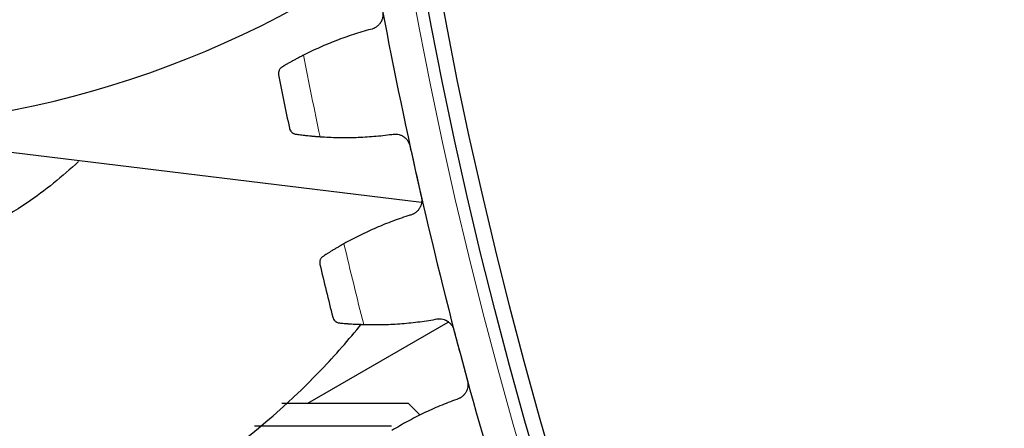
# Model space of a CAD drawing. Header units: inches. Extents: x 0 to 17820, y -10 to 12600.
# Tile 195 of 256: x 7680 to 7810, y 3645 to 3699. Entities that reach past the tile are written whole.
import ezdxf

# ---------------------------------------------------------------- set-up
doc = ezdxf.new("R2010")
doc.units = ezdxf.units.IN
doc.layers.add('1', color=7, linetype='Continuous', true_color=0xffffff)
doc.layers.add('254', color=7, linetype='Continuous', true_color=0xffffff)
doc.styles.add('latin_extended', font='simplex.shx')
doc.dimstyles.get("Standard").update_dxf_attribs({"dimtxt": 0.18, "dimasz": 0.18, "dimexe": 0.18, "dimexo": 0.0625, "dimgap": 0.09, "dimtad": 0, "dimtih": 1, "dimtoh": 1, "dimdec": 4, "dimzin": 0, "dimdsep": 46, "dimtxsty": 'Standard', "dimcen": 0.09, "dimadec": 0, "dimazin": 0, "dimtfac": 1, "dimtdec": 4, "dimtofl": 0, "dimtmove": 0, "dimatfit": 3, "dimfxl": 1, "dimtolj": 1, "dimtzin": 0, "dimarcsym": 0})

# ---------------------------------------------------------------- blocks, each defined once
blk = doc.blocks.new('_U13')
at = {"layer": '254', "color": 3, "linetype": 'Continuous', "lineweight": 13, "transparency": 16777216}
for p, q in [((8308.34, 3814.73), (6963.67, 3814.73)), ((6993.67, 3709.73), (6993.67, 3419.73)), ((7745.84, 3314.73), (6963.67, 3314.73))]:
    blk.add_line(p, q, dxfattribs=at)
at = {"layer": '254', "color": 3, "transparency": 16777216}
for points in [[(7011.17, 3709.73), (6976.17, 3709.73), (6993.67, 3814.73)], [(6976.17, 3419.73), (7011.17, 3419.73), (6993.67, 3314.73)]]:
    blk.add_solid(points, dxfattribs=at)
at = {"layer": 'Defpoints', "color": 0, "transparency": 16777216}
for p in [(8338.34, 3814.73), (6993.67, 3314.73), (7775.84, 3314.73)]:
    blk.add_point(p, dxfattribs=at)
at = {"layer": '254', "color": 2, "lineweight": 13, "transparency": 16777216, "insert": (6836.17, 3429.73), "char_height": 105, "attachment_point": 1, "rotation": 90, "style": 'latin_extended'}
blk.add_mtext('\\A1;500', dxfattribs=at)

msp = doc.modelspace()

# ---------------------------------------------------------------- linework, layer by layer
at = {"layer": '1', "color": 2, "linetype": 'Continuous', "lineweight": 25}
for p, q in [((7654.137, 3684.733), (7733.098, 3675.103)), ((7718.148, 3648.732), (7736.602, 3659.385)), ((7714.748, 3648.733), (7731.337, 3648.733)), ((7732.902, 3647.168), (7731.337, 3648.733)), ((7729.164, 3645.733), (7711.164, 3645.733))]:
    msp.add_line(p, q, dxfattribs=at)
at = {"layer": '1', "color": 110, "linetype": 'Continuous', "lineweight": 13}
msp.add_circle((8338.337, 3814.733), 616.6, dxfattribs=at)
at = {"layer": '1', "color": 2, "linetype": 'Continuous', "lineweight": 25}
for radius in [615, 613]:
    msp.add_circle((8338.337, 3814.733), radius, dxfattribs=at)
for centre, radius, start, end in [((7654.237, 3814.733), 130, 81.61313, 303.5025), ((8338.337, 3814.733), 621, 190.318471, 192.611465), ((8338.337, 3814.733), 636, 191.144043, 191.785893), ((8338.337, 3814.733), 621, 192.611465, 194.904459), ((8338.337, 3814.733), 636, 193.437037, 194.078887), ((8338.337, 3814.733), 621, 194.904459, 197.197452)]:
    msp.add_arc(centre, radius, start, end, dxfattribs=at)
at = {"layer": '1', "color": 110, "linetype": 'Continuous', "lineweight": 13}
for start, end in [(190.970608, 191.959329), (193.263601, 194.252322)]:
    msp.add_arc((8338.337, 3814.733), 632.294, start, end, dxfattribs=at)
at = {"layer": '1', "color": 2, "linetype": 'Continuous', "lineweight": 25}
for points, knots in [([(7727.996, 3700.118), (7728.008, 3700.053), (7728.025, 3699.921), (7728.031, 3699.724), (7728.023, 3699.592), (7728.011, 3699.493), (7728.006, 3699.46), (7727.995, 3699.395), (7727.989, 3699.362), (7727.954, 3699.202), (7727.913, 3699.077), (7727.847, 3698.927), (7727.833, 3698.898), (7727.811, 3698.853), (7727.804, 3698.839), (7727.788, 3698.81), (7727.749, 3698.738), (7727.671, 3698.614), (7727.592, 3698.511), (7727.508, 3698.413), (7727.464, 3698.366), (7727.323, 3698.23), (7727.222, 3698.15), (7727.061, 3698.046), (7727.006, 3698.014), (7726.92, 3697.969), (7726.891, 3697.955), (7726.832, 3697.928), (7726.803, 3697.916), (7726.654, 3697.856), (7726.531, 3697.82), (7726.404, 3697.796)], [0, 0, 0, 0, 0.0625, 0.125, 0.1875, 0.1875, 0.21875, 0.21875, 0.25, 0.25, 0.375, 0.375, 0.40625, 0.40625, 0.421875, 0.421875, 0.4375, 0.5, 0.5625, 0.5625, 0.625, 0.625, 0.75, 0.75, 0.8125, 0.8125, 0.84375, 0.84375, 0.875, 0.875, 1, 1, 1, 1]), ([(7717.599, 3694.404), (7717.451, 3694.329), (7717.307, 3694.255), (7717.025, 3694.108), (7716.75, 3693.963), (7716.487, 3693.822), (7716.295, 3693.717), (7716.232, 3693.682), (7716.138, 3693.631), (7716.107, 3693.613), (7716.046, 3693.58), (7716.016, 3693.563), (7715.866, 3693.479), (7715.637, 3693.35), (7715.428, 3693.23), (7715.23, 3693.115), (7715.135, 3693.06), (7715.024, 3692.995), (7715.002, 3692.982), (7714.959, 3692.957), (7714.896, 3692.919), (7714.837, 3692.884), (7714.798, 3692.861)], [0, 0, 0, 0, 0.125, 0.125, 0.25, 0.375, 0.375, 0.4375, 0.4375, 0.46875, 0.46875, 0.5, 0.5, 0.625, 0.75, 0.75, 0.875, 0.875, 0.90625, 0.90625, 0.9375, 1, 1, 1, 1]), ([(7714.798, 3692.861), (7714.746, 3692.83), (7714.699, 3692.795), (7714.614, 3692.722), (7714.576, 3692.682), (7714.507, 3692.6), (7714.477, 3692.557), (7714.425, 3692.468), (7714.402, 3692.423), (7714.365, 3692.33), (7714.35, 3692.283), (7714.327, 3692.188), (7714.319, 3692.14), (7714.31, 3692.045), (7714.31, 3691.997), (7714.313, 3691.926), (7714.316, 3691.891), (7714.322, 3691.85), (7714.326, 3691.829), (7714.327, 3691.821), (7714.328, 3691.815), (7714.329, 3691.812), (7714.33, 3691.809)], [0, 0, 0, 0, 0.125, 0.125, 0.25, 0.25, 0.375, 0.375, 0.5, 0.5, 0.625, 0.625, 0.75, 0.75, 0.875, 0.875, 0.9375, 0.96875, 0.984375, 0.9921875, 0.9921875, 1, 1, 1, 1]), ([(7715.746, 3684.826), (7715.746, 3684.825), (7715.746, 3684.824), (7715.747, 3684.821), (7715.747, 3684.819), (7715.748, 3684.815), (7715.75, 3684.806), (7715.755, 3684.786), (7715.766, 3684.746), (7715.776, 3684.712), (7715.801, 3684.645), (7715.82, 3684.602), (7715.887, 3684.476), (7715.944, 3684.397), (7716.049, 3684.292), (7716.087, 3684.259), (7716.149, 3684.212), (7716.171, 3684.198), (7716.216, 3684.17), (7716.239, 3684.156), (7716.311, 3684.119), (7716.362, 3684.097), (7716.47, 3684.062), (7716.527, 3684.048), (7716.587, 3684.04)], [0, 0, 0, 0, 0.0039063, 0.0039063, 0.0078125, 0.0078125, 0.015625, 0.03125, 0.0625, 0.125, 0.125, 0.25, 0.25, 0.5, 0.5, 0.625, 0.625, 0.6875, 0.6875, 0.75, 0.75, 0.875, 0.875, 1, 1, 1, 1]), ([(7716.587, 3684.04), (7716.675, 3684.028), (7716.77, 3684.015), (7716.972, 3683.988), (7717.187, 3683.961), (7717.426, 3683.932), (7717.584, 3683.913), (7717.615, 3683.909), (7717.68, 3683.902), (7717.713, 3683.898), (7717.812, 3683.887), (7717.879, 3683.88), (7718.083, 3683.857), (7718.223, 3683.843), (7718.511, 3683.814), (7718.66, 3683.8), (7718.888, 3683.779), (7718.965, 3683.773), (7719.082, 3683.763), (7719.121, 3683.76), (7719.2, 3683.753), (7719.24, 3683.75), (7719.44, 3683.734), (7719.602, 3683.722), (7719.767, 3683.71)], [0, 0, 0, 0, 0.125, 0.125, 0.25, 0.375, 0.375, 0.40625, 0.40625, 0.4375, 0.4375, 0.5, 0.5, 0.625, 0.625, 0.75, 0.75, 0.8125, 0.8125, 0.84375, 0.84375, 0.875, 0.875, 1, 1, 1, 1]), ([(7729.198, 3684.017), (7729.325, 3684.044), (7729.452, 3684.059), (7729.643, 3684.062), (7729.707, 3684.061), (7729.803, 3684.053), (7729.835, 3684.05), (7729.899, 3684.042), (7729.931, 3684.037), (7730.09, 3684.009), (7730.213, 3683.975), (7730.394, 3683.906), (7730.453, 3683.88), (7730.54, 3683.837), (7730.569, 3683.821), (7730.626, 3683.789), (7730.654, 3683.773), (7730.792, 3683.686), (7730.894, 3683.607), (7731.013, 3683.495), (7731.037, 3683.472), (7731.082, 3683.424), (7731.105, 3683.4), (7731.17, 3683.325), (7731.211, 3683.273), (7731.325, 3683.113), (7731.39, 3682.999), (7731.458, 3682.847), (7731.471, 3682.816), (7731.495, 3682.754), (7731.506, 3682.723), (7731.537, 3682.628), (7731.555, 3682.564), (7731.57, 3682.498)], [0, 0, 0, 0, 0.125, 0.125, 0.1875, 0.1875, 0.21875, 0.21875, 0.25, 0.25, 0.375, 0.375, 0.4375, 0.4375, 0.46875, 0.46875, 0.5, 0.5, 0.625, 0.625, 0.65625, 0.65625, 0.6875, 0.6875, 0.75, 0.75, 0.875, 0.875, 0.90625, 0.90625, 0.9375, 0.9375, 1, 1, 1, 1]), ([(7688.042, 3680.451), (7685.946, 3678.467), (7680.758, 3674.291), (7671.459, 3669.361), (7660.183, 3666.305), (7652.415, 3665.664), (7648.338, 3665.732)], [0, 0, 0, 0, 0.1991358, 0.4588984, 0.7219405, 1, 1, 1, 1]), ([(7733.071, 3675.791), (7733.085, 3675.725), (7733.108, 3675.595), (7733.122, 3675.398), (7733.118, 3675.266), (7733.11, 3675.167), (7733.107, 3675.133), (7733.099, 3675.068), (7733.094, 3675.035), (7733.065, 3674.873), (7733.029, 3674.747), (7732.969, 3674.595), (7732.957, 3674.564), (7732.936, 3674.519), (7732.929, 3674.504), (7732.915, 3674.475), (7732.879, 3674.401), (7732.806, 3674.274), (7732.731, 3674.169), (7732.651, 3674.067), (7732.609, 3674.018), (7732.474, 3673.877), (7732.376, 3673.793), (7732.219, 3673.683), (7732.165, 3673.648), (7732.081, 3673.6), (7732.053, 3673.585), (7731.995, 3673.556), (7731.966, 3673.542), (7731.82, 3673.476), (7731.698, 3673.435), (7731.573, 3673.406)], [0, 0, 0, 0, 0.0625, 0.125, 0.1875, 0.1875, 0.21875, 0.21875, 0.25, 0.25, 0.375, 0.375, 0.40625, 0.40625, 0.421875, 0.421875, 0.4375, 0.5, 0.5625, 0.5625, 0.625, 0.625, 0.75, 0.75, 0.8125, 0.8125, 0.84375, 0.84375, 0.875, 0.875, 1, 1, 1, 1]), ([(7722.91, 3669.664), (7722.766, 3669.584), (7722.625, 3669.504), (7722.349, 3669.346), (7722.08, 3669.191), (7721.823, 3669.039), (7721.635, 3668.926), (7721.573, 3668.889), (7721.482, 3668.834), (7721.452, 3668.815), (7721.392, 3668.779), (7721.362, 3668.761), (7721.216, 3668.671), (7720.992, 3668.533), (7720.788, 3668.405), (7720.594, 3668.282), (7720.502, 3668.224), (7720.394, 3668.154), (7720.373, 3668.14), (7720.331, 3668.113), (7720.269, 3668.073), (7720.211, 3668.035), (7720.174, 3668.011)], [0, 0, 0, 0, 0.125, 0.125, 0.25, 0.375, 0.375, 0.4375, 0.4375, 0.46875, 0.46875, 0.5, 0.5, 0.625, 0.75, 0.75, 0.875, 0.875, 0.90625, 0.90625, 0.9375, 1, 1, 1, 1]), ([(7720.174, 3668.011), (7720.123, 3667.978), (7720.077, 3667.942), (7719.995, 3667.864), (7719.958, 3667.823), (7719.893, 3667.739), (7719.865, 3667.694), (7719.816, 3667.604), (7719.795, 3667.557), (7719.761, 3667.463), (7719.748, 3667.415), (7719.73, 3667.319), (7719.724, 3667.272), (7719.719, 3667.176), (7719.72, 3667.128), (7719.726, 3667.058), (7719.731, 3667.022), (7719.738, 3666.982), (7719.743, 3666.961), (7719.745, 3666.953), (7719.746, 3666.947), (7719.747, 3666.944), (7719.747, 3666.941)], [0, 0, 0, 0, 0.125, 0.125, 0.25, 0.25, 0.375, 0.375, 0.5, 0.5, 0.625, 0.625, 0.75, 0.75, 0.875, 0.875, 0.9375, 0.96875, 0.984375, 0.9921875, 0.9921875, 1, 1, 1, 1]), ([(7721.442, 3660.021), (7721.442, 3660.019), (7721.442, 3660.018), (7721.443, 3660.015), (7721.444, 3660.014), (7721.445, 3660.009), (7721.447, 3660.001), (7721.453, 3659.981), (7721.465, 3659.941), (7721.477, 3659.908), (7721.504, 3659.842), (7721.525, 3659.799), (7721.597, 3659.676), (7721.657, 3659.6), (7721.766, 3659.499), (7721.806, 3659.467), (7721.869, 3659.423), (7721.892, 3659.41), (7721.937, 3659.383), (7721.961, 3659.371), (7722.035, 3659.336), (7722.087, 3659.317), (7722.196, 3659.286), (7722.254, 3659.275), (7722.314, 3659.269)], [0, 0, 0, 0, 0.0039063, 0.0039063, 0.0078125, 0.0078125, 0.015625, 0.03125, 0.0625, 0.125, 0.125, 0.25, 0.25, 0.5, 0.5, 0.625, 0.625, 0.6875, 0.6875, 0.75, 0.75, 0.875, 0.875, 1, 1, 1, 1]), ([(7734.916, 3659.75), (7735.041, 3659.782), (7735.167, 3659.802), (7735.358, 3659.813), (7735.422, 3659.814), (7735.518, 3659.811), (7735.55, 3659.809), (7735.615, 3659.803), (7735.647, 3659.8), (7735.807, 3659.778), (7735.932, 3659.749), (7736.115, 3659.687), (7736.175, 3659.664), (7736.264, 3659.624), (7736.294, 3659.609), (7736.352, 3659.58), (7736.38, 3659.564), (7736.521, 3659.484), (7736.627, 3659.408), (7736.75, 3659.301), (7736.775, 3659.279), (7736.822, 3659.233), (7736.846, 3659.21), (7736.914, 3659.138), (7736.956, 3659.088), (7737.077, 3658.932), (7737.146, 3658.821), (7737.22, 3658.672), (7737.234, 3658.641), (7737.261, 3658.58), (7737.274, 3658.549), (7737.309, 3658.456), (7737.329, 3658.392), (7737.346, 3658.328)], [0, 0, 0, 0, 0.125, 0.125, 0.1875, 0.1875, 0.21875, 0.21875, 0.25, 0.25, 0.375, 0.375, 0.4375, 0.4375, 0.46875, 0.46875, 0.5, 0.5, 0.625, 0.625, 0.65625, 0.65625, 0.6875, 0.6875, 0.75, 0.75, 0.875, 0.875, 0.90625, 0.90625, 0.9375, 0.9375, 1, 1, 1, 1]), ([(7648.337, 3623.733), (7654.877, 3623.709), (7667.91, 3624.862), (7687.207, 3630.174), (7705.059, 3639.592), (7717.37, 3650.047), (7723.531, 3657.058), (7725.214, 3659.132)], [0, 0, 0, 0, 0.2214936, 0.4502586, 0.6805723, 0.9085214, 1, 1, 1, 1]), ([(7722.314, 3659.269), (7722.403, 3659.26), (7722.498, 3659.251), (7722.701, 3659.232), (7722.916, 3659.213), (7723.157, 3659.194), (7723.315, 3659.182), (7723.347, 3659.179), (7723.411, 3659.174), (7723.444, 3659.172), (7723.544, 3659.165), (7723.611, 3659.16), (7723.816, 3659.146), (7723.956, 3659.137), (7724.246, 3659.12), (7724.394, 3659.112), (7724.623, 3659.1), (7724.7, 3659.097), (7724.818, 3659.091), (7724.857, 3659.09), (7724.937, 3659.086), (7724.976, 3659.085), (7725.177, 3659.077), (7725.34, 3659.071), (7725.505, 3659.067)], [0, 0, 0, 0, 0.125, 0.125, 0.25, 0.375, 0.375, 0.40625, 0.40625, 0.4375, 0.4375, 0.5, 0.5, 0.625, 0.625, 0.75, 0.75, 0.8125, 0.8125, 0.84375, 0.84375, 0.875, 0.875, 1, 1, 1, 1]), ([(7739.114, 3651.685), (7739.131, 3651.621), (7739.159, 3651.491), (7739.181, 3651.295), (7739.183, 3651.163), (7739.179, 3651.063), (7739.177, 3651.03), (7739.171, 3650.964), (7739.167, 3650.931), (7739.145, 3650.768), (7739.114, 3650.641), (7739.061, 3650.486), (7739.049, 3650.455), (7739.031, 3650.41), (7739.025, 3650.394), (7739.012, 3650.364), (7738.978, 3650.289), (7738.911, 3650.16), (7738.84, 3650.051), (7738.764, 3649.946), (7738.724, 3649.896), (7738.594, 3649.749), (7738.5, 3649.662), (7738.348, 3649.545), (7738.295, 3649.508), (7738.213, 3649.457), (7738.186, 3649.441), (7738.129, 3649.409), (7738.101, 3649.394), (7737.957, 3649.323), (7737.837, 3649.277), (7737.713, 3649.243)], [0, 0, 0, 0, 0.0625, 0.125, 0.1875, 0.1875, 0.21875, 0.21875, 0.25, 0.25, 0.375, 0.375, 0.40625, 0.40625, 0.421875, 0.421875, 0.4375, 0.5, 0.5625, 0.5625, 0.625, 0.625, 0.75, 0.75, 0.8125, 0.8125, 0.84375, 0.84375, 0.875, 0.875, 1, 1, 1, 1])]:
    msp.add_open_spline(points, degree=3, knots=knots, dxfattribs=at)
for points in [[(7726.404, 3697.796), (7725.642, 3697.588), (7724.133, 3697.135), (7721.911, 3696.343), (7719.73, 3695.439), (7718.304, 3694.761), (7717.599, 3694.404)], [(7719.767, 3683.71), (7720.557, 3683.656), (7722.134, 3683.587), (7724.494, 3683.604), (7726.849, 3683.741), (7728.416, 3683.912), (7729.198, 3684.017)], [(7731.57, 3682.498), (7731.82, 3681.38), (7732.07, 3680.262), (7732.32, 3679.144)], [(7732.32, 3679.144), (7732.57, 3678.026), (7732.82, 3676.909), (7733.071, 3675.791)], [(7731.573, 3673.406), (7730.82, 3673.168), (7729.33, 3672.655), (7727.141, 3671.775), (7724.998, 3670.784), (7723.601, 3670.05), (7722.91, 3669.664)], [(7725.505, 3659.067), (7726.296, 3659.044), (7727.874, 3659.038), (7730.232, 3659.15), (7732.58, 3659.38), (7734.139, 3659.614), (7734.916, 3659.75)], [(7737.346, 3658.328), (7737.641, 3657.221), (7737.936, 3656.114), (7738.23, 3655.006)], [(7738.23, 3655.006), (7738.525, 3653.899), (7738.82, 3652.792), (7739.114, 3651.685)], [(7737.713, 3649.243), (7736.97, 3648.975), (7735.502, 3648.403), (7733.35, 3647.435), (7731.249, 3646.36), (7729.882, 3645.571), (7729.207, 3645.158)]]:
    msp.add_open_spline(points, degree=3, dxfattribs=at)

# ---------------------------------------------------------------- dimensions: what is measured, and where the dimension line sits
at = {"layer": '254', "color": 2, "linetype": 'Continuous', "lineweight": 13}
dim = msp.add_linear_dim(base=(6993.666, 3314.733), p1=(8338.337, 3814.733), p2=(7775.837, 3314.733), angle=90, dimstyle='Standard', override={"dimscale": 30, "dimtxt": 3.5, "dimasz": 3.5, "dimexe": 1, "dimexo": 1, "dimgap": 1.75, "dimtad": 1, "dimtih": 0, "dimtoh": 0, "dimdec": 0, "dimlfac": 1, "dimzin": 8, "dimdsep": 46, "dimlunit": 2, "dimtxsty": 'latin_extended', "dimsah": 1, "dimse1": 0, "dimse2": 0, "dimsd1": 0, "dimsd2": 0, "dimclrd": 3, "dimclre": 3, "dimclrt": 2, "dimtol": 0, "dimtm": -0.1, "dimtfac": 0.714286, "dimtdec": 3, "dimtofl": 1, "dimtmove": 0, "dimtzin": 8, "dimlwd": 13, "dimlwe": 13}, dxfattribs=at)
dim.commit()
dim.dimension.update_dxf_attribs({"geometry": '_U13', "text_midpoint": (6993.666, 3564.733), "dimtype": 160})

doc.saveas('drawing.dxf')
